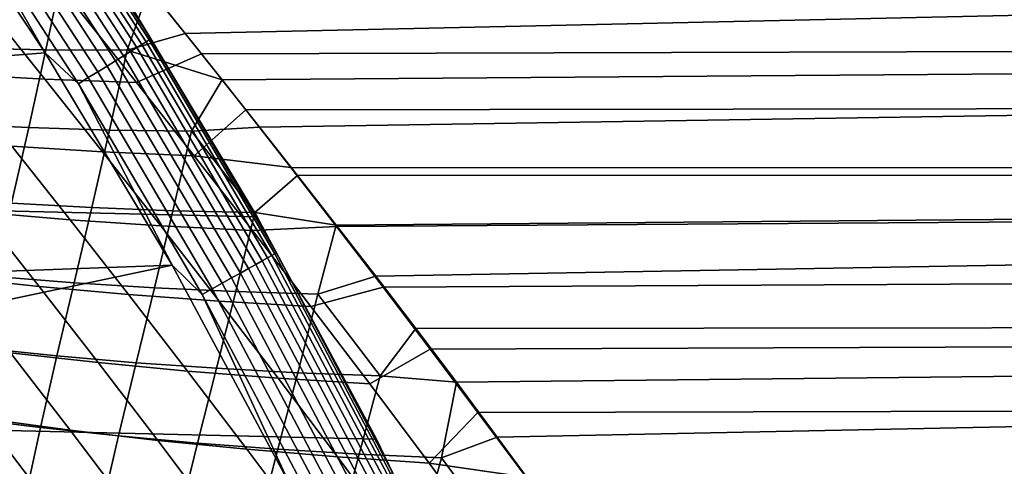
# Model space of a CAD drawing. Header units: metres. Extents: x -28 to 70, y -212 to 27.
# Tile 155 of 220: x 22.71 to 27.75, y 12.29 to 14.57. Entities that reach past the tile are written whole.
import ezdxf

# ---------------------------------------------------------------- set-up
doc = ezdxf.new("R2010")
doc.units = ezdxf.units.M
doc.layers.add('solid_10_261_012_XXX', color=7, linetype='CONTINUOUS')

msp = doc.modelspace()

# ---------------------------------------------------------------- linework, layer by layer
at = {"layer": 'solid_10_261_012_XXX'}
for points in [[(-22.547155, 15.744069, -5), (23.260418, 14.669795, -5), (23.922382, 13.563541, -5), (-23.260418, 14.669795, -5)], [(23.35351, 14.459881, -0.323206), (22.660784, 15.522998, -0.323206), (22.640366, 15.509011, -0.268066), (23.332468, 14.446853, -0.268066)], [(23.36874, 14.469312, -0.380929), (22.675564, 15.533122, -0.380929), (22.660784, 15.522998, -0.323206), (23.35351, 14.459881, -0.323206)], [(22.675564, 15.533122, -0.380929), (23.36874, 14.469312, -0.380929), (23.377939, 14.475007, -0.440391), (22.684488, 15.539236, -0.440391)], [(23.377939, 14.475007, -0.440391), (23.26038, 14.669857, -0.5), (22.684488, 15.539236, -0.440391)], [(23.274265, 14.410815, -0.16871), (22.583889, 15.470325, -0.16871), (22.548656, 15.446188, -0.125945), (23.237953, 14.388332, -0.125945)], [(23.305923, 14.430417, -0.216316), (22.614609, 15.491368, -0.216316), (22.583889, 15.470325, -0.16871), (23.274265, 14.410815, -0.16871)], [(23.332468, 14.446853, -0.268066), (22.640366, 15.509011, -0.268066), (22.614609, 15.491368, -0.216316), (23.305923, 14.430417, -0.216316)], [(22.137018, 15.458085), (16.30092, 14.7743), (17.006237, 13.956643), (22.837248, 14.403475)], [(22.324654, 15.292743, -0.003646), (22.137018, 15.458085), (22.837248, 14.403475)], [(23.197521, 14.363297, -0.088645), (22.509422, 15.419312, -0.088645), (22.466763, 15.39009, -0.057356), (23.153557, 14.336076, -0.057356)], [(23.237953, 14.388332, -0.125945), (22.548656, 15.446188, -0.125945), (22.509422, 15.419312, -0.088645), (23.197521, 14.363297, -0.088645)], [(23.153557, 14.336076, -0.057356), (22.466763, 15.39009, -0.057356), (22.421299, 15.358947, -0.032535), (23.106705, 14.307066, -0.032535)], [(23.057648, 14.276691, -0.014544), (22.373697, 15.32634, -0.014544), (22.324654, 15.292743, -0.003646), (23.007103, 14.245396, -0.003646)], [(23.106705, 14.307066, -0.032535), (22.421299, 15.358947, -0.032535), (22.373697, 15.32634, -0.014544), (23.057648, 14.276691, -0.014544)], [(23.007103, 14.245396, -0.003646), (22.324654, 15.292743, -0.003646), (22.837248, 14.403475)], [(23.368776, 14.733135, 127.525337), (23.553598, 14.501987, 127.772888), (54.200001, 15.175162, 127.027451)], [(23.741982, 14.265613, 128.017578), (54.200001, 14.495855, 127.779335), (54.200001, 15.175162, 127.027451), (23.553598, 14.501987, 127.772888)], [(23.637432, 14.397696, 100.118126), (23.415628, 14.676408, 100.413132), (68.738998, 14.871522, 100.626976), (68.738998, 14.527002, 100.253502)], [(22.427082, 14.428166, 127.962563), (22.840338, 14.419281, 127.907272), (22.927532, 14.829392, 127.430199), (22.51203, 14.827842, 127.469063)], [(22.840338, 14.419281, 127.907272), (23.25745, 14.417018, 127.871979), (23.368776, 14.733135, 127.525337), (22.927532, 14.829392, 127.430199)], [(23.25745, 14.417018, 127.871979), (23.553598, 14.501987, 127.772888), (23.368776, 14.733135, 127.525337)], [(-23.260418, 14.669795, -5), (23.922382, 13.563541, -5), (24.531904, 12.427213, -5), (-23.922382, 13.563541, -5)], [(23.304386, 14.251379, 99.950935), (23.010918, 14.61942, 100.335312), (23.415628, 14.676408, 100.413132), (23.637432, 14.397696, 100.118126)], [(23.26038, 14.669857, -0.5), (23.922422, 13.563468, -0.5), (23.922382, 13.563541, -5), (23.260418, 14.669795, -5)], [(23.377939, 14.475007, -0.440391), (23.922422, 13.563468, -0.5), (23.26038, 14.669857, -0.5)], [(22.371851, 14.294271, 99.866058), (22.079111, 14.656482, 100.248238), (22.54265, 14.634181, 100.30349), (22.835621, 14.269036, 99.920586)], [(22.835621, 14.269036, 99.920586), (22.54265, 14.634181, 100.30349), (23.010918, 14.61942, 100.335312), (23.304386, 14.251379, 99.950935)], [(23.863653, 14.111126, 99.82692), (23.637432, 14.397696, 100.118126), (68.738998, 14.527002, 100.253502), (68.738998, 14.173106, 99.888901)], [(23.25745, 14.417018, 127.871979), (23.741982, 14.265613, 128.017578), (23.553598, 14.501987, 127.772888)], [(24.012049, 13.374623, -0.380929), (23.36874, 14.469312, -0.380929), (23.35351, 14.459881, -0.323206), (23.996399, 13.365906, -0.323206)], [(23.36874, 14.469312, -0.380929), (24.012049, 13.374623, -0.380929), (24.0215, 13.379888, -0.440391), (23.377939, 14.475007, -0.440391)], [(24.0215, 13.379888, -0.440391), (23.922422, 13.563468, -0.5), (23.377939, 14.475007, -0.440391)], [(23.741982, 14.265613, 128.017578), (23.933569, 14.023331, 128.259949), (54.200001, 14.495855, 127.779335)], [(24.128235, 13.775218, 128.499771), (54.200001, 13.779339, 128.49585), (54.200001, 14.495855, 127.779335), (23.933569, 14.023331, 128.259949)], [(22.342752, 14.040176, 128.448425), (22.752567, 14.020928, 128.375687), (22.840338, 14.419281, 127.907272), (22.427082, 14.428166, 127.962563)], [(22.752567, 14.020928, 128.375687), (23.166962, 14.008266, 128.322937), (23.25745, 14.417018, 127.871979), (22.840338, 14.419281, 127.907272)], [(23.166962, 14.008266, 128.322937), (23.58543, 14.002225, 128.290817), (23.741982, 14.265613, 128.017578), (23.25745, 14.417018, 127.871979)], [(23.914972, 13.320552, -0.16871), (23.274265, 14.410815, -0.16871), (23.237953, 14.388332, -0.125945), (23.877661, 13.29977, -0.125945)], [(23.947502, 13.338672, -0.216316), (23.305923, 14.430417, -0.216316), (23.274265, 14.410815, -0.16871), (23.914972, 13.320552, -0.16871)], [(23.974777, 13.353864, -0.268066), (23.332468, 14.446853, -0.268066), (23.305923, 14.430417, -0.216316), (23.947502, 13.338672, -0.216316)], [(23.996399, 13.365906, -0.323206), (23.35351, 14.459881, -0.323206), (23.332468, 14.446853, -0.268066), (23.974777, 13.353864, -0.268066)], [(22.837248, 14.403475), (17.006237, 13.956643), (17.670559, 13.105393), (23.487257, 13.317237)], [(23.007103, 14.245396, -0.003646), (22.837248, 14.403475), (23.487257, 13.317237)], [(23.836115, 13.276629, -0.088645), (23.197521, 14.363297, -0.088645), (23.153557, 14.336076, -0.057356), (23.790941, 13.251467, -0.057356)], [(23.877661, 13.29977, -0.125945), (23.237953, 14.388332, -0.125945), (23.197521, 14.363297, -0.088645), (23.836115, 13.276629, -0.088645)], [(23.599924, 13.876779, 99.580338), (23.304386, 14.251379, 99.950935), (23.637432, 14.397696, 100.118126), (23.863653, 14.111126, 99.82692)], [(23.790941, 13.251467, -0.057356), (23.153557, 14.336076, -0.057356), (23.106705, 14.307066, -0.032535), (23.742798, 13.224652, -0.032535)], [(22.666887, 13.925516, 99.497574), (22.371851, 14.294271, 99.866058), (22.835621, 14.269036, 99.920586), (23.130785, 13.897367, 99.551392)], [(23.130785, 13.897367, 99.551392), (22.835621, 14.269036, 99.920586), (23.304386, 14.251379, 99.950935), (23.599924, 13.876779, 99.580338)], [(23.692392, 13.196575, -0.014544), (23.057648, 14.276691, -0.014544), (23.007103, 14.245396, -0.003646), (23.640457, 13.167647, -0.003646)], [(23.742798, 13.224652, -0.032535), (23.106705, 14.307066, -0.032535), (23.057648, 14.276691, -0.014544), (23.692392, 13.196575, -0.014544)], [(23.58543, 14.002225, 128.290817), (23.933569, 14.023331, 128.259949), (23.741982, 14.265613, 128.017578)], [(23.640457, 13.167647, -0.003646), (23.007103, 14.245396, -0.003646), (23.487257, 13.317237)], [(24.094164, 13.81676, 99.53981), (23.863653, 14.111126, 99.82692), (68.738998, 14.173106, 99.888901), (68.738998, 13.810062, 99.533409)], [(23.599924, 13.876779, 99.580338), (23.863653, 14.111126, 99.82692), (24.094164, 13.81676, 99.53981)], [(22.260094, 13.663857, 128.929703), (22.665277, 13.634613, 128.83873), (22.752567, 14.020928, 128.375687), (22.342752, 14.040176, 128.448425)], [(22.665277, 13.634613, 128.83873), (23.075762, 13.611852, 128.767624), (23.166962, 14.008266, 128.322937), (22.752567, 14.020928, 128.375687)], [(23.075762, 13.611852, 128.767624), (23.491026, 13.595614, 128.717026), (23.58543, 14.002225, 128.290817), (23.166962, 14.008266, 128.322937)], [(23.910555, 13.585943, 128.687637), (24.128235, 13.775218, 128.499771), (23.933569, 14.023331, 128.259949), (23.58543, 14.002225, 128.290817)], [(22.506474, 13.588159, 99.06395), (22.20892, 13.961216, 99.419731), (22.666887, 13.925516, 99.497574), (22.964224, 13.549686, 99.141747)], [(23.491026, 13.595614, 128.717026), (23.910555, 13.585943, 128.687637), (23.58543, 14.002225, 128.290817)], [(22.964224, 13.549686, 99.141747), (22.666887, 13.925516, 99.497574), (23.130785, 13.897367, 99.551392), (23.428137, 13.518684, 99.194901)], [(23.428137, 13.518684, 99.194901), (23.130785, 13.897367, 99.551392), (23.599924, 13.876779, 99.580338), (23.897514, 13.495178, 99.222542)], [(23.897514, 13.495178, 99.222542), (23.599924, 13.876779, 99.580338), (24.094164, 13.81676, 99.53981), (24.328573, 13.514658, 99.257072)], [(24.328573, 13.514658, 99.257072), (24.094164, 13.81676, 99.53981), (68.738998, 13.810062, 99.533409)], [(24.566628, 13.204813, 98.97892), (24.328573, 13.514658, 99.257072), (68.738998, 13.810062, 99.533409), (68.738998, 13.438106, 99.187256)], [(23.910555, 13.585943, 128.687637), (24.326283, 13.520909, 128.737198), (24.128235, 13.775218, 128.499771)], [(24.128235, 13.775218, 128.499771), (24.326283, 13.520909, 128.737198), (54.200001, 13.779339, 128.49585)], [(24.326283, 13.520909, 128.737198), (24.528309, 13.259864, 128.972504), (54.200001, 13.779339, 128.49585)], [(24.734007, 12.992235, 129.205322), (54.200001, 13.02745, 129.175156), (54.200001, 13.779339, 128.49585), (24.528309, 13.259864, 128.972504)], [(22.356071, 13.255738, 98.617645), (22.055588, 13.634077, 98.962387), (22.506474, 13.588159, 99.06395), (22.806423, 13.207335, 98.719719)], [(22.580008, 13.259396, 129.299652), (22.985407, 13.227102, 129.209488), (23.075762, 13.611852, 128.767624), (22.665277, 13.634613, 128.83873)], [(22.985407, 13.227102, 129.209488), (23.39629, 13.201178, 129.139648), (23.491026, 13.595614, 128.717026), (23.075762, 13.611852, 128.767624)], [(-23.922382, 13.563541, -5), (24.531904, 12.427213, -5), (25.087387, 11.263793, -5), (-24.531904, 12.427213, -5)], [(22.806423, 13.207335, 98.719719), (22.506474, 13.588159, 99.06395), (22.964224, 13.549686, 99.141747), (23.263861, 13.166247, 98.797493)], [(23.39629, 13.201178, 129.139648), (23.812126, 13.181671, 129.090836), (23.910555, 13.585943, 128.687637), (23.491026, 13.595614, 128.717026)], [(23.812126, 13.181671, 129.090836), (24.232391, 13.168628, 129.063736), (24.326283, 13.520909, 128.737198), (23.910555, 13.585943, 128.687637)], [(23.922422, 13.563468, -0.5), (24.531879, 12.427264, -0.5), (24.531904, 12.427213, -5), (23.922382, 13.563541, -5)], [(24.0215, 13.379888, -0.440391), (24.531879, 12.427264, -0.5), (23.922422, 13.563468, -0.5)], [(23.263861, 13.166247, 98.797493), (22.964224, 13.549686, 99.141747), (23.428137, 13.518684, 99.194901), (23.727671, 13.132504, 98.850082)], [(23.727671, 13.132504, 98.850082), (23.428137, 13.518684, 99.194901), (23.897514, 13.495178, 99.222542), (24.197138, 13.106141, 98.876572)], [(24.197138, 13.106141, 98.876572), (23.897514, 13.495178, 99.222542), (24.328573, 13.514658, 99.257072), (24.566628, 13.204813, 98.97892)], [(24.232391, 13.168628, 129.063736), (24.528309, 13.259864, 128.972504), (24.326283, 13.520909, 128.737198)], [(24.807905, 12.88749, 98.705795), (24.566628, 13.204813, 98.97892), (68.738998, 13.438106, 99.187256), (68.738998, 13.057474, 98.850662)], [(24.565924, 12.232376, -0.268066), (23.974777, 13.353864, -0.268066), (23.947502, 13.338672, -0.216316), (24.537975, 12.21846, -0.216316)], [(24.588078, 12.243408, -0.323206), (23.996399, 13.365906, -0.323206), (23.974777, 13.353864, -0.268066), (24.565924, 12.232376, -0.268066)], [(24.604115, 12.251393, -0.380929), (24.012049, 13.374623, -0.380929), (23.996399, 13.365906, -0.323206), (24.588078, 12.243408, -0.323206)], [(24.012049, 13.374623, -0.380929), (24.604115, 12.251393, -0.380929), (24.613798, 12.256215, -0.440391), (24.0215, 13.379888, -0.440391)], [(24.613798, 12.256215, -0.440391), (24.531879, 12.427264, -0.5), (24.0215, 13.379888, -0.440391)], [(23.487257, 13.317237), (17.670559, 13.105393), (18.292339, 12.222533)], [(23.487257, 13.317237), (18.292339, 12.222533), (18.870022, 11.310272), (24.085646, 12.201707)], [(23.640457, 13.167647, -0.003646), (23.487257, 13.317237), (24.085646, 12.201707)], [(24.504644, 12.201862, -0.16871), (23.914972, 13.320552, -0.16871), (23.877661, 13.29977, -0.125945), (24.466413, 12.182826, -0.125945)], [(24.537975, 12.21846, -0.216316), (23.947502, 13.338672, -0.216316), (23.914972, 13.320552, -0.16871), (24.504644, 12.201862, -0.16871)], [(22.659025, 12.868819, 98.283348), (22.356071, 13.255738, 98.617645), (22.806423, 13.207335, 98.719719), (23.108768, 12.818175, 98.385956)], [(22.498278, 12.893634, 129.761414), (22.897451, 12.852611, 129.651688), (22.985407, 13.227102, 129.209488), (22.580008, 13.259396, 129.299652)], [(24.377554, 12.138579, -0.057356), (23.790941, 13.251467, -0.057356), (23.742798, 13.224652, -0.032535), (24.328224, 12.114017, -0.032535)], [(24.423841, 12.161629, -0.088645), (23.836115, 13.276629, -0.088645), (23.790941, 13.251467, -0.057356), (24.377554, 12.138579, -0.057356)], [(24.466413, 12.182826, -0.125945), (23.877661, 13.29977, -0.125945), (23.836115, 13.276629, -0.088645), (24.423841, 12.161629, -0.088645)], [(24.550528, 12.750698, 129.420395), (24.734007, 12.992235, 129.205322), (24.528309, 13.259864, 128.972504), (24.232391, 13.168628, 129.063736)], [(23.108768, 12.818175, 98.385956), (22.806423, 13.207335, 98.719719), (23.263861, 13.166247, 98.797493), (23.565792, 12.774671, 98.463791)], [(22.897451, 12.852611, 129.651688), (23.302801, 12.817756, 129.562027), (23.39629, 13.201178, 129.139648), (22.985407, 13.227102, 129.209488)], [(23.302801, 12.817756, 129.562027), (23.713789, 12.789118, 129.493118), (23.812126, 13.181671, 129.090836), (23.39629, 13.201178, 129.139648)], [(24.328224, 12.114017, -0.032535), (23.742798, 13.224652, -0.032535), (23.692392, 13.196575, -0.014544), (24.276575, 12.088298, -0.014544)], [(24.498772, 12.70923, 98.541466), (24.197138, 13.106141, 98.876572), (24.566628, 13.204813, 98.97892), (24.807905, 12.88749, 98.705795)], [(23.565792, 12.774671, 98.463791), (23.263861, 13.166247, 98.797493), (23.727671, 13.132504, 98.850082), (24.029369, 12.738344, 98.515938)], [(24.276575, 12.088298, -0.014544), (23.692392, 13.196575, -0.014544), (23.640457, 13.167647, -0.003646), (24.223358, 12.061799, -0.003646)], [(24.223358, 12.061799, -0.003646), (23.640457, 13.167647, -0.003646), (24.085646, 12.201707)], [(23.713789, 12.789118, 129.493118), (24.129877, 12.766749, 129.445663), (24.232391, 13.168628, 129.063736), (23.812126, 13.181671, 129.090836)], [(24.129877, 12.766749, 129.445663), (24.550528, 12.750698, 129.420395), (24.232391, 13.168628, 129.063736)], [(24.029369, 12.738344, 98.515938), (23.727671, 13.132504, 98.850082), (24.197138, 13.106141, 98.876572), (24.498772, 12.70923, 98.541466)], [(25.051664, 12.56301, 98.438164), (24.807905, 12.88749, 98.705795), (68.738998, 13.057474, 98.850662), (68.738998, 12.668416, 98.523849)], [(24.734007, 12.992235, 129.205322), (24.94136, 12.718097, 129.435349), (54.200001, 13.02745, 129.175156)], [(24.94136, 12.718097, 129.435349), (25.15061, 12.436851, 129.662842), (54.200001, 13.02745, 129.175156)], [(25.3608, 12.149989, 129.886398), (54.200001, 12.24212, 129.815521), (54.200001, 13.02745, 129.175156), (25.15061, 12.436851, 129.662842)], [(24.550528, 12.750698, 129.420395), (24.94136, 12.718097, 129.435349), (24.734007, 12.992235, 129.205322)], [(22.523335, 12.532304, 97.831512), (22.217291, 12.926566, 98.156883), (22.659025, 12.868819, 98.283348), (22.964212, 12.472806, 97.958961)], [(22.421654, 12.534703, 130.22644), (22.813524, 12.485892, 130.096893), (22.897451, 12.852611, 129.651688), (22.498278, 12.893634, 129.761414)], [(22.964212, 12.472806, 97.958961), (22.659025, 12.868819, 98.283348), (23.108768, 12.818175, 98.385956), (23.413282, 12.420197, 98.062141)], [(22.813524, 12.485892, 130.096893), (23.212259, 12.44301, 129.98703), (23.302801, 12.817756, 129.562027), (22.897451, 12.852611, 129.651688)], [(24.802204, 12.304084, 98.216736), (24.498772, 12.70923, 98.541466), (24.807905, 12.88749, 98.705795), (25.051664, 12.56301, 98.438164)], [(23.413282, 12.420197, 98.062141), (23.108768, 12.818175, 98.385956), (23.565792, 12.774671, 98.463791), (23.869799, 12.374514, 98.140121)], [(23.212259, 12.44301, 129.98703), (23.617313, 12.406109, 129.897568), (23.713789, 12.789118, 129.493118), (23.302801, 12.817756, 129.562027)], [(23.869799, 12.374514, 98.140121), (23.565792, 12.774671, 98.463791), (24.029369, 12.738344, 98.515938), (24.333021, 12.335797, 98.191963)], [(23.617313, 12.406109, 129.897568), (24.028133, 12.375239, 129.829254), (24.129877, 12.766749, 129.445663), (23.713789, 12.789118, 129.493118)], [(24.028133, 12.375239, 129.829254), (24.44417, 12.350451, 129.782791), (24.550528, 12.750698, 129.420395), (24.129877, 12.766749, 129.445663)], [(24.44417, 12.350451, 129.782791), (24.864876, 12.331795, 129.758911), (24.94136, 12.718097, 129.435349), (24.550528, 12.750698, 129.420395)], [(24.333021, 12.335797, 98.191963), (24.029369, 12.738344, 98.515938), (24.498772, 12.70923, 98.541466), (24.802204, 12.304084, 98.216736)], [(24.864876, 12.331795, 129.758911), (25.15061, 12.436851, 129.662842), (24.94136, 12.718097, 129.435349)], [(25.297644, 12.231673, 98.176407), (25.051664, 12.56301, 98.438164), (68.738998, 12.668416, 98.523849), (68.738998, 12.27118, 98.207024)], [(24.802204, 12.304084, 98.216736), (25.051664, 12.56301, 98.438164), (25.297644, 12.231673, 98.176407)], [(22.490456, 11.995174, 130.834854), (22.735126, 12.123767, 130.547104), (22.421654, 12.534703, 130.22644), (22.183016, 12.4003, 130.525681)], [(22.537933, 12.013222, 97.226448), (22.23419, 12.413401, 97.532852), (22.523335, 12.532304, 97.831512), (22.83115, 12.128194, 97.51609)], [(22.421654, 12.534703, 130.22644), (22.735126, 12.123767, 130.547104), (22.813524, 12.485892, 130.096893)], [(22.83115, 12.128194, 97.51609), (22.523335, 12.532304, 97.831512), (22.964212, 12.472806, 97.958961), (23.271162, 12.067284, 97.644493)], [(22.735126, 12.123767, 130.547104), (23.126278, 12.073821, 130.416916), (23.212259, 12.44301, 129.98703), (22.813524, 12.485892, 130.096893)], [(23.271162, 12.067284, 97.644493), (22.964212, 12.472806, 97.958961), (23.413282, 12.420197, 98.062141), (23.719515, 12.013013, 97.748276)], [(-24.531904, 12.427213, -5), (25.087387, 11.263793, -5), (25.587807, 10.075421, -5), (-25.087387, 11.263793, -5)], [(23.126278, 12.073821, 130.416916), (23.524422, 12.02959, 130.306717), (23.617313, 12.406109, 129.897568), (23.212259, 12.44301, 129.98703)], [(23.719515, 12.013013, 97.748276), (23.413282, 12.420197, 98.062141), (23.869799, 12.374514, 98.140121), (24.175455, 11.96542, 97.826477)], [(23.524422, 12.02959, 130.306717), (23.928995, 11.991121, 130.217255), (24.028133, 12.375239, 129.829254), (23.617313, 12.406109, 129.897568)], [(24.531879, 12.427264, -0.5), (25.08741, 11.263741, -0.5), (25.087387, 11.263793, -5), (24.531904, 12.427213, -5)], [(24.613798, 12.256215, -0.440391), (25.08741, 11.263741, -0.5), (24.531879, 12.427264, -0.5)], [(25.175678, 11.910781, 130.080566), (25.3608, 12.149989, 129.886398), (25.15061, 12.436851, 129.662842), (24.864876, 12.331795, 129.758911)], [(24.175455, 11.96542, 97.826477), (23.869799, 12.374514, 98.140121), (24.333021, 12.335797, 98.191963), (24.638218, 11.92454, 97.878159)], [(23.928995, 11.991121, 130.217255), (24.339436, 11.958464, 130.149246), (24.44417, 12.350451, 129.782791), (24.028133, 12.375239, 129.829254)], [(24.339436, 11.958464, 130.149246), (24.755184, 11.931668, 130.103439), (24.864876, 12.331795, 129.758911), (24.44417, 12.350451, 129.782791)], [(24.638218, 11.92454, 97.878159), (24.333021, 12.335797, 98.191963), (24.802204, 12.304084, 98.216736), (25.107048, 11.89041, 97.902367)], [(24.755184, 11.931668, 130.103439), (25.175678, 11.910781, 130.080566), (24.864876, 12.331795, 129.758911)], [(25.107048, 11.89041, 97.902367), (24.802204, 12.304084, 98.216736), (25.297644, 12.231673, 98.176407), (25.544304, 11.894619, 97.921501)]]:
    msp.add_3dface(points, dxfattribs=at)

doc.saveas('drawing.dxf')
